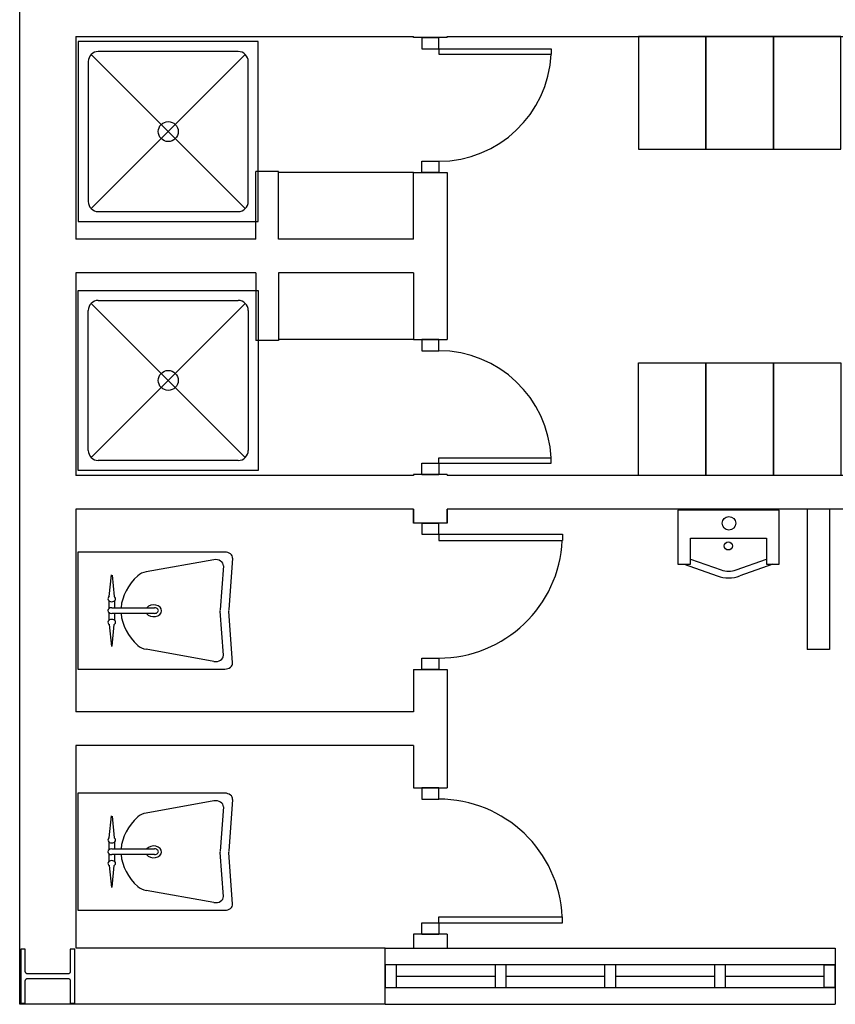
# Model space of a CAD drawing. Header units: millimetres. Extents: x -559 to 10735, y -2326 to 222.
# Tile 221 of 256: x 2275.02 to 2276.91, y -1740.42 to -1738.15. Entities that reach past the tile are written whole.
import ezdxf

# ---------------------------------------------------------------- set-up
doc = ezdxf.new("R2010")
doc.units = ezdxf.units.MM
doc.header["$LTSCALE"] = 4
doc.layers.add('Planta Baixa', color=251, linetype='Continuous')

# ---------------------------------------------------------------- blocks, each defined once
blk = doc.blocks.new('AUD18D1S-flat-45-flat-1')
at = {"color": 9}
for p, q in [((-0.075, 0), (0.075, 0)), ((0.075, -0.65), (-0.075, -0.65))]:
    blk.add_line(p, q, dxfattribs=at)
blk = doc.blocks.new('AUD19D1S-flat-45-flat-1')
at = {"color": 9}
for p, q in [((0, 0), (0, 0)), ((0, -0.65), (0, -0.65))]:
    blk.add_line(p, q, dxfattribs=at)
blk = doc.blocks.new('AUD37D1S-flat-117-flat-1')
at = {"color": 9}
for p, q in [((0.0375, 0), (-0.0375, 0)), ((-0.0375, 0), (-0.0375, -0.05)), ((0.0375, -0.05), (0.0375, 0)), ((-0.0375, -0.05), (0.0375, -0.05))]:
    blk.add_line(p, q, dxfattribs=at)
at = {"color": 9, "oblique": 22.6199, "width": 1.083333, "flags": 3}
for p in [(-0.0375, -0.05), (0, -0.05), (0.0375, -0.05)]:
    blk.add_attdef('JAMBPT', p, '', height=0.00588, rotation=326.3099, dxfattribs=at)
at = {"color": 9, "width": 0.666667, "flags": 3}
for p in [(0, -0.05), (0.0375, -0.05)]:
    blk.add_attdef('JAMBPT', p, '', height=0.0075, rotation=270, dxfattribs=at)
blk = doc.blocks.new('AUD37D1S-flat-116-flat-1')
at = {"color": 9}
for p, q in [((-0.0375, 0.05), (0.0375, 0.05)), ((-0.0375, 0), (-0.0375, 0.05)), ((0.0375, 0.05), (0.0375, 0)), ((0.0375, 0), (-0.0375, 0))]:
    blk.add_line(p, q, dxfattribs=at)
at = {"color": 9, "text_generation_flag": 4, "flags": 3}
for p, height, rotation, width in [((-0.0375, 0.05), 0.00588, 33.6901, 1.083333), ((0, 0.05), 0.0075, 90, 0.666667), ((0, 0.05), 0.00588, 33.6901, 1.083333), ((0.0375, 0.05), 0.0075, 90, 0.666667), ((0.0375, 0.05), 0.00588, 33.6901, 1.083333)]:
    blk.add_attdef('JAMBPT', p, '', height=height, rotation=rotation, dxfattribs=dict(at, width=width))
blk = doc.blocks.new('AUD41D1S-flat-30-flat-1')
at = {"color": 9}
for p, q in [((0.0375, 0.325), (-0.0375, 0.325)), ((-0.0375, -0.325), (0.0375, -0.325))]:
    blk.add_line(p, q, dxfattribs=at)
blk = doc.blocks.new('AUD30D1S-flat-10-flat-1')
at = {"color": 9}
for p, q in [((0, -0.275), (0, -0.2483)), ((0, -0.2483), (0.5498, -0.2483)), ((0.5498, -0.275), (0.5498, -0.2483)), ((0, -0.275), (0.5498, -0.275))]:
    blk.add_line(p, q, dxfattribs=at)
blk.add_ellipse((0, -0.275), major_axis=(-0.3888, 0.3888), ratio=1, start_param=3.975621, end_param=5.497787, dxfattribs=at)
blk = doc.blocks.new('A1064DA-flat-4-flat-1')
at = {"color": 9}
for p, q in [((0, -0.4), (0, 0.4)), ((0, 0.4), (0.8, 0.4)), ((0.8, 0.4), (0.8, -0.4)), ((0.0889, 0.3556), (0.7111, 0.3556)), ((0.0444, -0.3111), (0.0444, 0.3111)), ((0.7425, 0.3425), (0.0575, -0.3425)), ((0.0575, 0.3425), (0.7425, -0.3425)), ((0.7556, 0.3111), (0.7556, -0.3111)), ((0.7111, -0.3556), (0.0889, -0.3556)), ((0.8, -0.4), (0, -0.4))]:
    blk.add_line(p, q, dxfattribs=at)
for centre, major_axis, start_param, end_param in [((0.0889, 0.3111), (0.0314, -0.0314), 2.356194, 3.926992), ((0.7111, 0.3111), (0.0314, -0.0314), 0.785397, 2.356195), ((0.4, 0), (0.0314, -0.0314), 0.785398, 7.068583), ((0.0889, -0.3111), (-0.0314, -0.0314), -0.785399, 0.785399), ((0.7111, -0.3111), (-0.0314, -0.0314), 0.785397, 2.356195)]:
    blk.add_ellipse(centre, major_axis=major_axis, ratio=1, start_param=start_param, end_param=end_param, dxfattribs=at)
blk = doc.blocks.new('A1138DD-flat-2-flat-1')
at = {"color": 9}
for p, q in [((0, 0.26), (0, -0.26)), ((0.6534, 0.26), (0, 0.26)), ((0.6043, 0.2256), (0.3034, 0.1719)), ((0.6879, 0.2325), (0.6703, 0.003)), ((0.6467, 0.1988), (0.6317, 0.003)), ((0.1398, 0.0618), (0.1492, 0.159)), ((0.1524, 0.1576), (0.1615, 0.0618)), ((0.1389, 0.0091), (0.1389, 0.0429)), ((0.1507, 0.0127), (0.3408, 0.0127)), ((0.1625, 0.0429), (0.1625, 0.0127)), ((0.1389, -0.0429), (0.1389, -0.0091)), ((0.3408, -0.0127), (0.1507, -0.0127)), ((0.1625, -0.0127), (0.1625, -0.0429)), ((0.6467, -0.1988), (0.6317, -0.003)), ((0.6879, -0.2325), (0.6703, -0.003)), ((0.1398, -0.0618), (0.1492, -0.159)), ((0.1524, -0.1576), (0.1615, -0.0618)), ((0.6043, -0.2256), (0.3034, -0.1719)), ((0, -0.26), (0.6534, -0.26))]:
    blk.add_line(p, q, dxfattribs=at)
for centre, major_axis, start_param, end_param in [((0.6123, 0.2003), (0.0345, 0), -0.057781, 1.803372), ((0.6534, 0.234), (0.0345, 0), -0.057781, 1.570796), ((0.5115, 0), (0.3197, 0), 2.444575, 3.088713), ((0.3193, 0.1213), (-0.069, 0), -1.33822, -0.697017), ((0.1507, 0.052), (-0.0169, 0), -0.873805, 4.014592), ((0.1507, 0), (-0.0169, 0), -1.570796, 1.570796), ((0.3369, -0.0007), (-0.035, 0), 0.474851, 5.750777), ((0.3408, 0), (-0.0169, 0), 1.570796, 4.712389), ((0.7006, 0), (-0.069, 0), -0.057781, 0.057781), ((0.7392, 0), (-0.069, 0), -0.057781, 0.057781), ((0.1507, -0.052), (-0.0169, 0), 2.268617, 7.15699), ((0.5115, 0), (-0.3197, 0), 0.05288, 0.697017), ((0.3193, -0.1213), (0.069, 0), -2.444575, -1.803372), ((0.6123, -0.2003), (-0.0345, 0), 1.33822, 3.199374), ((0.6534, -0.234), (-0.0345, 0), 1.570796, 3.199374)]:
    blk.add_ellipse(centre, major_axis=major_axis, ratio=0.753623, start_param=start_param, end_param=end_param, dxfattribs=at)
blk = doc.blocks.new('A1163DA-flat-1-flat-1')
at = {"color": 9}
for p, q in [((-0.1687, -0.2173), (-0.0336, -0.2656)), ((0.0336, -0.2656), (0.1687, -0.2173)), ((-0.1969, -0.24), (-0.0504, -0.2923)), ((0.1969, -0.24), (0.0504, -0.2923))]:
    blk.add_line(p, q, dxfattribs=at)
blk.add_lwpolyline([(-0.225, 0), (-0.225, -0.24), (-0.1687, -0.24), (-0.1687, -0.1244), (0.1687, -0.1244), (0.1687, -0.24), (0.225, -0.24), (0.225, 0)], close=True, dxfattribs=at)
for centre, radius in [((0.0014, -0.0582), 0.03), ((-0.0011, -0.159), 0.018)]:
    blk.add_circle(centre, radius, dxfattribs=at)
for centre, radius in [((0, -0.151), 0.15), ((0, -0.1714), 0.1)]:
    blk.add_arc(centre, radius, 250.355, 289.645, dxfattribs=at)
blk = doc.blocks.new('A1095D1-flat-21-flat-1')
at = {"color": 9}
for p, q in [((-0.3, 0), (-0.3, -0.5)), ((0, 0), (-0.3, 0)), ((0, -0.5), (0, 0)), ((-0.3, -0.5), (0, -0.5))]:
    blk.add_line(p, q, dxfattribs=at)
blk = doc.blocks.new('A1095D1-flat-18-flat-1')
at = {"color": 9}
for p, q in [((-0.3, 0), (-0.3, -0.5)), ((0, 0), (-0.3, 0)), ((0, -0.5), (0, 0)), ((-0.3, -0.5), (0, -0.5))]:
    blk.add_line(p, q, dxfattribs=at)
blk = doc.blocks.new('A1095D1-flat-17-flat-1')
at = {"color": 9}
for p, q in [((-0.3, 0), (-0.3, -0.5)), ((0, 0), (-0.3, 0)), ((0, -0.5), (0, 0)), ((-0.3, -0.5), (0, -0.5))]:
    blk.add_line(p, q, dxfattribs=at)
blk = doc.blocks.new('A1138DD-flat-1-flat-1')
at = {"color": 9}
for p, q in [((0, 0.26), (0, -0.26)), ((0.6534, 0.26), (0, 0.26)), ((0.6043, 0.2256), (0.3034, 0.1719)), ((0.6879, 0.2325), (0.6703, 0.003)), ((0.6467, 0.1988), (0.6317, 0.003)), ((0.1398, 0.0618), (0.1492, 0.159)), ((0.1524, 0.1576), (0.1615, 0.0618)), ((0.1389, 0.0091), (0.1389, 0.0429)), ((0.1507, 0.0127), (0.3408, 0.0127)), ((0.1625, 0.0429), (0.1625, 0.0127)), ((0.1389, -0.0429), (0.1389, -0.0091)), ((0.3408, -0.0127), (0.1507, -0.0127)), ((0.1625, -0.0127), (0.1625, -0.0429)), ((0.6467, -0.1988), (0.6317, -0.003)), ((0.6879, -0.2325), (0.6703, -0.003)), ((0.1398, -0.0618), (0.1492, -0.159)), ((0.1524, -0.1576), (0.1615, -0.0618)), ((0.6043, -0.2256), (0.3034, -0.1719)), ((0, -0.26), (0.6534, -0.26))]:
    blk.add_line(p, q, dxfattribs=at)
for centre, major_axis, start_param, end_param in [((0.6123, 0.2003), (0.0345, 0), -0.057781, 1.803372), ((0.6534, 0.234), (0.0345, 0), -0.057781, 1.570796), ((0.5115, 0), (0.3197, 0), 2.444575, 3.088713), ((0.3193, 0.1213), (-0.069, 0), -1.33822, -0.697017), ((0.1507, 0.052), (-0.0169, 0), -0.873805, 4.014592), ((0.1507, 0), (-0.0169, 0), -1.570796, 1.570796), ((0.3369, -0.0007), (-0.035, 0), 0.474851, 5.750777), ((0.3408, 0), (-0.0169, 0), 1.570796, 4.712389), ((0.7006, 0), (-0.069, 0), -0.057781, 0.057781), ((0.7392, 0), (-0.069, 0), -0.057781, 0.057781), ((0.1507, -0.052), (-0.0169, 0), 2.268617, 7.15699), ((0.5115, 0), (-0.3197, 0), 0.05288, 0.697017), ((0.3193, -0.1213), (-0.069, 0), 0.697017, 1.33822), ((0.6123, -0.2003), (0.0345, 0), -1.803372, 0.057781), ((0.6534, -0.234), (-0.0345, 0), 1.570796, 3.199374)]:
    blk.add_ellipse(centre, major_axis=major_axis, ratio=0.753623, start_param=start_param, end_param=end_param, dxfattribs=at)
blk = doc.blocks.new('AUD18D1S-flat-40-flat-1')
at = {"color": 9}
for p, q in [((-0.075, 0), (0.075, 0)), ((0.075, -0.6), (-0.075, -0.6))]:
    blk.add_line(p, q, dxfattribs=at)
blk = doc.blocks.new('AUD19D1S-flat-40-flat-1')
at = {"color": 9}
for p, q in [((0, 0), (0, 0)), ((0, -0.6), (0, -0.6))]:
    blk.add_line(p, q, dxfattribs=at)
blk = doc.blocks.new('AUD37D1S-flat-104-flat-1')
at = {"color": 9}
for p, q in [((0.0375, 0), (-0.0375, 0)), ((-0.0375, 0), (-0.0375, -0.05)), ((0.0375, -0.05), (0.0375, 0)), ((-0.0375, -0.05), (0.0375, -0.05))]:
    blk.add_line(p, q, dxfattribs=at)
at = {"color": 9, "oblique": 22.6199, "width": 1.083333, "flags": 3}
for p in [(-0.0375, -0.05), (0, -0.05), (0.0375, -0.05)]:
    blk.add_attdef('JAMBPT', p, '', height=0.00588, rotation=326.3099, dxfattribs=at)
at = {"color": 9, "width": 0.666667, "flags": 3}
for p in [(0, -0.05), (0.0375, -0.05)]:
    blk.add_attdef('JAMBPT', p, '', height=0.0075, rotation=270, dxfattribs=at)
blk = doc.blocks.new('AUD37D1S-flat-103-flat-1')
at = {"color": 9}
for p, q in [((-0.0375, 0.05), (0.0375, 0.05)), ((-0.0375, 0), (-0.0375, 0.05)), ((0.0375, 0.05), (0.0375, 0)), ((0.0375, 0), (-0.0375, 0))]:
    blk.add_line(p, q, dxfattribs=at)
at = {"color": 9, "text_generation_flag": 4, "flags": 3}
for p, height, rotation, width in [((-0.0375, 0.05), 0.00588, 33.6901, 1.083333), ((0, 0.05), 0.0075, 90, 0.666667), ((0, 0.05), 0.00588, 33.6901, 1.083333), ((0.0375, 0.05), 0.0075, 90, 0.666667), ((0.0375, 0.05), 0.00588, 33.6901, 1.083333)]:
    blk.add_attdef('JAMBPT', p, '', height=height, rotation=rotation, dxfattribs=dict(at, width=width))
blk = doc.blocks.new('AUD41D1S-flat-26-flat-1')
at = {"color": 9}
for p, q in [((0.0375, 0.3), (-0.0375, 0.3)), ((-0.0375, -0.3), (0.0375, -0.3))]:
    blk.add_line(p, q, dxfattribs=at)
blk = doc.blocks.new('AUD30D1S-flat-9-flat-1')
at = {"color": 9}
for p, q in [((0, -0.25), (0, -0.2257)), ((0, -0.2257), (0.4999, -0.2257)), ((0, -0.25), (0.4999, -0.25)), ((0.4999, -0.25), (0.4999, -0.2257))]:
    blk.add_line(p, q, dxfattribs=at)
blk.add_ellipse((0, -0.25), major_axis=(-0.3535, 0.3535), ratio=1, start_param=3.975621, end_param=5.497787, dxfattribs=at)
blk = doc.blocks.new('AUD41D1S-flat-25-flat-1')
at = {"color": 9}
for p, q in [((-0.0375, 0.3), (0.0375, 0.3)), ((0.0375, -0.3), (-0.0375, -0.3))]:
    blk.add_line(p, q, dxfattribs=at)
blk = doc.blocks.new('AUD37D1S-flat-102-flat-1')
at = {"color": 9}
for p, q in [((0.0375, 0), (-0.0375, 0)), ((-0.0375, 0), (-0.0375, -0.05)), ((0.0375, -0.05), (0.0375, 0)), ((-0.0375, -0.05), (0.0375, -0.05))]:
    blk.add_line(p, q, dxfattribs=at)
at = {"color": 9, "oblique": 22.6199, "width": 1.083333, "flags": 3}
for p in [(-0.0375, -0.05), (0, -0.05), (0.0375, -0.05)]:
    blk.add_attdef('JAMBPT', p, '', height=0.00588, rotation=326.3099, dxfattribs=at)
at = {"color": 9, "width": 0.666667, "flags": 3}
for p in [(0, -0.05), (0.0375, -0.05)]:
    blk.add_attdef('JAMBPT', p, '', height=0.0075, rotation=270, dxfattribs=at)
blk = doc.blocks.new('AUD37D1S-flat-101-flat-1')
at = {"color": 9}
for p, q in [((-0.0375, 0.05), (0.0375, 0.05)), ((-0.0375, 0), (-0.0375, 0.05)), ((0.0375, 0.05), (0.0375, 0)), ((0.0375, 0), (-0.0375, 0))]:
    blk.add_line(p, q, dxfattribs=at)
at = {"color": 9, "text_generation_flag": 4, "flags": 3}
for p, height, rotation, width in [((-0.0375, 0.05), 0.00588, 33.6901, 1.083333), ((0, 0.05), 0.0075, 90, 0.666667), ((0, 0.05), 0.00588, 33.6901, 1.083333), ((0.0375, 0.05), 0.0075, 90, 0.666667), ((0.0375, 0.05), 0.00588, 33.6901, 1.083333)]:
    blk.add_attdef('JAMBPT', p, '', height=height, rotation=rotation, dxfattribs=dict(at, width=width))
blk = doc.blocks.new('AUD19D1S-flat-39-flat-1')
at = {"color": 9}
for p, q in [((0, 0.6), (0, 0.6)), ((0, 0), (0, 0))]:
    blk.add_line(p, q, dxfattribs=at)
blk = doc.blocks.new('AUD18D1S-flat-39-flat-1')
at = {"color": 9}
for p, q in [((0.075, 0.6), (-0.075, 0.6)), ((-0.075, 0), (0.075, 0))]:
    blk.add_line(p, q, dxfattribs=at)
blk = doc.blocks.new('A1064DA-flat-3-flat-1')
at = {"color": 9}
for p, q in [((0.8, 0.4), (0, 0.4)), ((0, 0.4), (0, -0.4)), ((0.8, -0.4), (0.8, 0.4)), ((0.7111, 0.3556), (0.0889, 0.3556)), ((0.0444, 0.3111), (0.0444, -0.3111)), ((0.7425, -0.3425), (0.0575, 0.3425)), ((0.0575, -0.3425), (0.7425, 0.3425)), ((0.7556, -0.3111), (0.7556, 0.3111)), ((0.0889, -0.3556), (0.7111, -0.3556)), ((0, -0.4), (0.8, -0.4))]:
    blk.add_line(p, q, dxfattribs=at)
for centre, major_axis, start_param, end_param in [((0.0889, 0.3111), (-0.0314, 0.0314), -0.785399, 0.785399), ((0.7111, 0.3111), (-0.0314, 0.0314), 3.92699, 5.497788), ((0.4, 0), (-0.0314, 0.0314), 3.926991, 10.210176), ((0.0889, -0.3111), (0.0314, 0.0314), 2.356194, 3.926992), ((0.7111, -0.3111), (0.0314, 0.0314), 3.92699, 5.497788)]:
    blk.add_ellipse(centre, major_axis=major_axis, ratio=1, start_param=start_param, end_param=end_param, dxfattribs=at)
blk = doc.blocks.new('AUD30D1S-flat-8-flat-1')
at = {"color": 9}
for p, q in [((0, 0.25), (0, 0.2257)), ((0, 0.25), (0.4999, 0.25)), ((0, 0.2257), (0.4999, 0.2257)), ((0.4999, 0.25), (0.4999, 0.2257))]:
    blk.add_line(p, q, dxfattribs=at)
blk.add_ellipse((0, 0.25), major_axis=(-0.3535, -0.3535), ratio=1, start_param=0.785398, end_param=2.307564, dxfattribs=at)
blk = doc.blocks.new('A1095D1-flat-16-flat-1')
at = {"color": 9}
for p, q in [((-0.3, 0), (-0.3, 0.5)), ((-0.3, 0.5), (0, 0.5)), ((0, 0.5), (0, 0)), ((0, 0), (-0.3, 0))]:
    blk.add_line(p, q, dxfattribs=at)
blk = doc.blocks.new('A1095D1-flat-15-flat-1')
at = {"color": 9}
for p, q in [((-0.3, 0), (-0.3, 0.5)), ((-0.3, 0.5), (0, 0.5)), ((0, 0.5), (0, 0)), ((0, 0), (-0.3, 0))]:
    blk.add_line(p, q, dxfattribs=at)
blk = doc.blocks.new('A1095D1-flat-14-flat-1')
at = {"color": 9}
for p, q in [((-0.3, 0), (-0.3, 0.5)), ((-0.3, 0.5), (0, 0.5)), ((0, 0.5), (0, 0)), ((0, 0), (-0.3, 0))]:
    blk.add_line(p, q, dxfattribs=at)
blk = doc.blocks.new('AUW01D3S-flat-10-flat-1')
at = {"color": 9}
for p, q in [((0, 0.125), (2, 0.125)), ((0, -0.125), (2, -0.125))]:
    blk.add_line(p, q, dxfattribs=at)
blk = doc.blocks.new('AUD18D1S-flat-20-flat-1')
at = {"color": 9}
for p, q in [((0, -0.125), (0, 0.125)), ((2, 0.125), (2, -0.125))]:
    blk.add_line(p, q, dxfattribs=at)
blk = doc.blocks.new('AUD19D1S-flat-20-flat-1')
at = {"color": 9}
for p, q in [((0, 0), (0, 0)), ((2, 0), (2, 0))]:
    blk.add_line(p, q, dxfattribs=at)
blk = doc.blocks.new('AUD37D1S-flat-58-flat-1')
at = {"color": 9}
for p, q in [((0, 0.05), (0, -0.05)), ((0.05, 0.05), (0, 0.05)), ((0.05, -0.05), (0.05, 0.05)), ((0, -0.05), (0.05, -0.05))]:
    blk.add_line(p, q, dxfattribs=at)
at = {"color": 9, "oblique": 36.8699, "width": 1.25, "flags": 3}
for p in [(0.05, 0.05), (0.05, 0), (0.05, -0.05)]:
    blk.add_attdef('JAMBPT', p, '', height=0.00632, rotation=63.4349, dxfattribs=at)
at = {"color": 9, "width": 0.5, "flags": 3}
for p in [(0.05, 0.05), (0.05, 0)]:
    blk.add_attdef('JAMBPT', p, '', height=0.01, dxfattribs=at)
blk = doc.blocks.new('AUD37D1S-flat-57-flat-1')
at = {"color": 9}
for p, q in [((-0.05, 0.05), (0, 0.05)), ((-0.05, -0.05), (-0.05, 0.05)), ((0, 0.05), (0, -0.05)), ((0, -0.05), (-0.05, -0.05))]:
    blk.add_line(p, q, dxfattribs=at)
at = {"color": 9, "text_generation_flag": 4, "flags": 3}
for p, height, rotation, width in [((-0.05, 0.05), 0.00632, 116.5651, 1.25), ((-0.05, 0.05), 0.01, 180, 0.5), ((-0.05, 0), 0.01, 180, 0.5), ((-0.05, 0), 0.00632, 116.5651, 1.25), ((-0.05, -0.05), 0.00632, 116.5651, 1.25)]:
    blk.add_attdef('JAMBPT', p, '', height=height, rotation=rotation, dxfattribs=dict(at, width=width))
blk = doc.blocks.new('AUD40D1S-flat-20-flat-1')
at = {"color": 9}
for p, q in [((-1, 0.05), (-1, -0.05)), ((1, 0.05), (-1, 0.05)), ((1, -0.05), (1, 0.05)), ((-1, -0.05), (1, -0.05))]:
    blk.add_line(p, q, dxfattribs=at)
blk = doc.blocks.new('AUD40D1S-flat-19-flat-1')
at = {"color": 9}
for p, q in [((-1, 0.05), (-1, -0.05)), ((1, 0.05), (-1, 0.05)), ((1, -0.05), (1, 0.05)), ((-1, -0.05), (1, -0.05))]:
    blk.add_line(p, q, dxfattribs=at)
blk = doc.blocks.new('AUD37D1S-flat-56-flat-1')
at = {"color": 9}
for p, q in [((0, 0.05), (0, -0.05)), ((0.05, 0.05), (0, 0.05)), ((0.05, -0.05), (0.05, 0.05)), ((0, -0.05), (0.05, -0.05))]:
    blk.add_line(p, q, dxfattribs=at)
at = {"color": 9, "oblique": 36.8699, "width": 1.25, "flags": 3}
for p in [(0.05, 0.05), (0.05, 0), (0.05, -0.05)]:
    blk.add_attdef('JAMBPT', p, '', height=0.00632, rotation=63.4349, dxfattribs=at)
at = {"color": 9, "width": 0.5, "flags": 3}
for p in [(0.05, 0.05), (0.05, 0)]:
    blk.add_attdef('JAMBPT', p, '', height=0.01, dxfattribs=at)
blk = doc.blocks.new('AUD37D1S-flat-55-flat-1')
at = {"color": 9}
for p, q in [((0, 0.05), (0, -0.05)), ((0.05, 0.05), (0, 0.05)), ((0.05, -0.05), (0.05, 0.05)), ((0, -0.05), (0.05, -0.05))]:
    blk.add_line(p, q, dxfattribs=at)
at = {"color": 9, "oblique": 36.8699, "width": 1.25, "flags": 3}
for p in [(0.05, 0.05), (0.05, 0), (0.05, -0.05)]:
    blk.add_attdef('JAMBPT', p, '', height=0.00632, rotation=63.4349, dxfattribs=at)
at = {"color": 9, "width": 0.5, "flags": 3}
for p in [(0.05, 0.05), (0.05, 0)]:
    blk.add_attdef('JAMBPT', p, '', height=0.01, dxfattribs=at)
blk = doc.blocks.new('AUD37D1S-flat-54-flat-1')
at = {"color": 9}
for p, q in [((0, 0.05), (0, -0.05)), ((0.05, 0.05), (0, 0.05)), ((0.05, -0.05), (0.05, 0.05)), ((0, -0.05), (0.05, -0.05))]:
    blk.add_line(p, q, dxfattribs=at)
at = {"color": 9, "oblique": 36.8699, "width": 1.25, "flags": 3}
for p in [(0.05, 0.05), (0.05, 0), (0.05, -0.05)]:
    blk.add_attdef('JAMBPT', p, '', height=0.00632, rotation=63.4349, dxfattribs=at)
at = {"color": 9, "width": 0.5, "flags": 3}
for p in [(0.05, 0.05), (0.05, 0)]:
    blk.add_attdef('JAMBPT', p, '', height=0.01, dxfattribs=at)
blk = doc.blocks.new('AUW01D1S-flat-26-flat-1')
at = {"color": 9}
blk.add_line((-0.21875, 0), (0.21875, 0), dxfattribs=at)
blk = doc.blocks.new('AUW01D1S-flat-25-flat-1')
at = {"color": 9}
blk.add_line((-0.21875, 0), (0.21875, 0), dxfattribs=at)
blk = doc.blocks.new('AUW01D1S-flat-24-flat-1')
at = {"color": 9}
blk.add_line((-0.21875, 0), (0.21875, 0), dxfattribs=at)
blk = doc.blocks.new('AUW01D1S-flat-23-flat-1')
at = {"color": 9}
blk.add_line((-0.21875, 0), (0.21875, 0), dxfattribs=at)
blk = doc.blocks.new('AUD18D1S-flat-1-flat-1')
at = {"color": 9}
for p, q in [((0.075, 0.65), (-0.075, 0.65)), ((-0.075, 0), (0.075, 0))]:
    blk.add_line(p, q, dxfattribs=at)
blk = doc.blocks.new('AUD19D1S-flat-1-flat-1')
at = {"color": 9}
for p, q in [((0, 0.65), (0, 0.65)), ((0, 0), (0, 0))]:
    blk.add_line(p, q, dxfattribs=at)
blk = doc.blocks.new('AUD37D1S-flat-2-flat-1')
at = {"color": 9}
for p, q in [((-0.0375, 0.05), (0.0375, 0.05)), ((-0.0375, 0), (-0.0375, 0.05)), ((0.0375, 0.05), (0.0375, 0)), ((0.0375, 0), (-0.0375, 0))]:
    blk.add_line(p, q, dxfattribs=at)
at = {"color": 9, "text_generation_flag": 4, "flags": 3}
for p, height, rotation, width in [((-0.0375, 0.05), 0.00588, 33.6901, 1.083333), ((0, 0.05), 0.0075, 90, 0.666667), ((0, 0.05), 0.00588, 33.6901, 1.083333), ((0.0375, 0.05), 0.0075, 90, 0.666667), ((0.0375, 0.05), 0.00588, 33.6901, 1.083333)]:
    blk.add_attdef('JAMBPT', p, '', height=height, rotation=rotation, dxfattribs=dict(at, width=width))
blk = doc.blocks.new('AUD37D1S-flat-1-flat-1')
at = {"color": 9}
for p, q in [((0.0375, 0), (-0.0375, 0)), ((-0.0375, 0), (-0.0375, -0.05)), ((0.0375, -0.05), (0.0375, 0)), ((-0.0375, -0.05), (0.0375, -0.05))]:
    blk.add_line(p, q, dxfattribs=at)
at = {"color": 9, "oblique": 22.6199, "width": 1.083333, "flags": 3}
for p in [(-0.0375, -0.05), (0, -0.05), (0.0375, -0.05)]:
    blk.add_attdef('JAMBPT', p, '', height=0.00588, rotation=326.3099, dxfattribs=at)
at = {"color": 9, "width": 0.666667, "flags": 3}
for p in [(0, -0.05), (0.0375, -0.05)]:
    blk.add_attdef('JAMBPT', p, '', height=0.0075, rotation=270, dxfattribs=at)
blk = doc.blocks.new('AUD41D1S-flat-1-flat-1')
at = {"color": 9}
for p, q in [((-0.0375, 0.325), (0.0375, 0.325)), ((0.0375, -0.325), (-0.0375, -0.325))]:
    blk.add_line(p, q, dxfattribs=at)
blk = doc.blocks.new('AUD30D1S-flat-1-flat-1')
at = {"color": 9}
for p, q in [((0, 0.275), (0, 0.2483)), ((0, 0.275), (0.5498, 0.275)), ((0.5498, 0.275), (0.5498, 0.2483)), ((0, 0.2483), (0.5498, 0.2483))]:
    blk.add_line(p, q, dxfattribs=at)
blk.add_ellipse((0, 0.275), major_axis=(-0.3888, -0.3888), ratio=1, start_param=0.785398, end_param=2.307564, dxfattribs=at)

msp = doc.modelspace()

# ---------------------------------------------------------------- linework, layer by layer
at = {"layer": 'Planta Baixa'}
for p, q in [((2275.0247, -1740.4182), (2275.0247, -1737.6915)), ((2275.1545, -1738.1849), (2275.1545, -1738.6523)), ((2275.1545, -1738.1849), (2275.9336, -1738.1849)), ((2275.9336, -1738.187), (2275.9336, -1738.1849)), ((2276.0115, -1738.1849), (2278.011, -1738.1849)), ((2276.0115, -1738.187), (2276.0115, -1738.1849)), ((2275.622, -1738.4965), (2275.57, -1738.4965)), ((2275.57, -1738.6523), (2275.57, -1738.4965)), ((2275.622, -1738.6523), (2275.622, -1738.4965)), ((2275.9336, -1738.4986), (2275.622, -1738.4986)), ((2275.9336, -1738.6523), (2275.9336, -1738.4986)), ((2276.0115, -1738.4986), (2276.0115, -1738.884)), ((2275.57, -1738.6523), (2275.1545, -1738.6523)), ((2275.9336, -1738.6523), (2275.622, -1738.6523)), ((2275.57, -1738.7302), (2275.1545, -1738.7302)), ((2275.1545, -1738.7302), (2275.1545, -1739.1977)), ((2275.57, -1738.7302), (2275.57, -1738.886)), ((2275.9336, -1738.7302), (2275.622, -1738.7302)), ((2275.622, -1738.7302), (2275.622, -1738.886)), ((2275.9336, -1738.7302), (2275.9336, -1738.884)), ((2275.622, -1738.886), (2275.57, -1738.886)), ((2275.9336, -1738.884), (2275.622, -1738.884)), ((2275.9336, -1739.1977), (2275.1545, -1739.1977)), ((2275.9336, -1739.1956), (2275.9336, -1739.1977)), ((2276.0115, -1739.1956), (2276.0115, -1739.1977)), ((2277.5827, -1739.1977), (2276.0115, -1739.1977)), ((2275.9336, -1739.2756), (2275.1545, -1739.2756)), ((2275.1545, -1739.2756), (2275.1545, -1739.743)), ((2275.9336, -1739.2756), (2275.9336, -1739.3076)), ((2275.9336, -1739.3076), (2275.9336, -1739.2756)), ((2276.0115, -1739.2756), (2276.0115, -1739.3076)), ((2277.4268, -1739.2756), (2276.0115, -1739.2756)), ((2276.0115, -1739.3076), (2276.0115, -1739.2756)), ((2276.8423, -1739.2756), (2276.8423, -1739.5992)), ((2276.8943, -1739.2756), (2276.8943, -1739.5992)), ((2276.8943, -1739.5992), (2276.8423, -1739.5992)), ((2275.9336, -1739.6452), (2275.9336, -1739.743)), ((2276.0115, -1739.6452), (2276.0115, -1739.9187)), ((2275.9336, -1739.743), (2275.1545, -1739.743)), ((2275.9336, -1739.8209), (2275.1545, -1739.8209)), ((2275.1545, -1739.8209), (2275.1545, -1740.2883)), ((2275.9336, -1739.8209), (2275.9336, -1739.9187)), ((2275.9336, -1740.2563), (2275.9336, -1740.2883)), ((2276.0115, -1740.2563), (2276.0115, -1740.2883)), ((2275.8687, -1740.2883), (2275.1545, -1740.2883)), ((2275.8687, -1740.4182), (2275.0247, -1740.4182))]:
    msp.add_line(p, q, dxfattribs=at)
msp.add_lwpolyline([(2275.1519, -1740.2909), (2275.1416, -1740.2909), (2275.1416, -1740.3428, -0.414214), (2275.1364, -1740.348), (2275.0429, -1740.348, -0.414214), (2275.0377, -1740.3428), (2275.0377, -1740.2909), (2275.0273, -1740.2909), (2275.0273, -1740.4156), (2275.0377, -1740.4156), (2275.0377, -1740.3636, -0.414214), (2275.0429, -1740.3584), (2275.1364, -1740.3584, -0.414214), (2275.1416, -1740.3636), (2275.1416, -1740.4156), (2275.1519, -1740.4156)], format="xyb", close=True, dxfattribs=at)

# ---------------------------------------------------------------- block references
at = {"layer": 'Planta Baixa', "xscale": 0.5193635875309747, "yscale": 0.5193635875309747, "zscale": 0.5193635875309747}
for name, p in [('A1064DA-flat-3-flat-1', (2275.1599, -1738.4041)), ('AUD18D1S-flat-39-flat-1', (2275.9725, -1738.4986)), ('AUD41D1S-flat-25-flat-1', (2275.9725, -1738.3428)), ('AUD37D1S-flat-102-flat-1', (2275.9725, -1738.187)), ('AUD19D1S-flat-39-flat-1', (2275.9725, -1738.4986)), ('A1095D1-flat-17-flat-1', (2276.6088, -1738.1849)), ('A1095D1-flat-18-flat-1', (2276.7646, -1738.1849)), ('A1095D1-flat-21-flat-1', (2276.9204, -1738.1849)), ('AUD30D1S-flat-8-flat-1', (2275.992, -1738.3428)), ('AUD37D1S-flat-101-flat-1', (2275.9725, -1738.4986)), ('A1064DA-flat-4-flat-1', (2275.1599, -1738.9784)), ('AUD18D1S-flat-40-flat-1', (2275.9725, -1738.884)), ('AUD37D1S-flat-104-flat-1', (2275.9725, -1738.884)), ('AUD41D1S-flat-26-flat-1', (2275.9725, -1739.0398)), ('AUD19D1S-flat-40-flat-1', (2275.9725, -1738.884)), ('AUD30D1S-flat-9-flat-1', (2275.992, -1739.0398)), ('A1095D1-flat-16-flat-1', (2276.6088, -1739.1977)), ('A1095D1-flat-15-flat-1', (2276.7646, -1739.1977)), ('A1095D1-flat-14-flat-1', (2276.9204, -1739.1977)), ('AUD37D1S-flat-103-flat-1', (2275.9725, -1739.1956)), ('A1163DA-flat-1-flat-1', (2276.6611, -1739.2778)), ('AUD18D1S-flat-1-flat-1', (2275.9725, -1739.6452)), ('AUD37D1S-flat-1-flat-1', (2275.9725, -1739.3076)), ('AUD41D1S-flat-1-flat-1', (2275.9725, -1739.4764)), ('AUD19D1S-flat-1-flat-1', (2275.9725, -1739.6452)), ('AUD30D1S-flat-1-flat-1', (2275.992, -1739.4764)), ('A1138DD-flat-2-flat-1', (2275.159, -1739.5095)), ('AUD37D1S-flat-2-flat-1', (2275.9725, -1739.6452)), ('AUD18D1S-flat-45-flat-1', (2275.9725, -1739.9187)), ('AUD37D1S-flat-117-flat-1', (2275.9725, -1739.9187)), ('AUD41D1S-flat-30-flat-1', (2275.9725, -1740.0875)), ('AUD19D1S-flat-45-flat-1', (2275.9725, -1739.9187)), ('A1138DD-flat-1-flat-1', (2275.159, -1740.066)), ('AUD30D1S-flat-10-flat-1', (2275.992, -1740.0875)), ('AUD37D1S-flat-116-flat-1', (2275.9725, -1740.2563)), ('AUW01D3S-flat-10-flat-1', (2275.8687, -1740.3532)), ('AUD18D1S-flat-20-flat-1', (2275.8687, -1740.3532)), ('AUD37D1S-flat-58-flat-1', (2275.8687, -1740.3532)), ('AUD40D1S-flat-20-flat-1', (2276.388, -1740.3532)), ('AUD40D1S-flat-19-flat-1', (2276.388, -1740.3532)), ('AUD37D1S-flat-56-flat-1', (2276.1219, -1740.3532)), ('AUD37D1S-flat-55-flat-1', (2276.375, -1740.3532)), ('AUD37D1S-flat-54-flat-1', (2276.6282, -1740.3532)), ('AUD37D1S-flat-57-flat-1', (2276.9074, -1740.3532)), ('AUD19D1S-flat-20-flat-1', (2275.8687, -1740.3532)), ('AUW01D1S-flat-26-flat-1', (2276.0082, -1740.3532)), ('AUW01D1S-flat-25-flat-1', (2276.2614, -1740.3532)), ('AUW01D1S-flat-24-flat-1', (2276.5146, -1740.3532)), ('AUW01D1S-flat-23-flat-1', (2276.7678, -1740.3532))]:
    msp.add_blockref(name, p, dxfattribs=at)

doc.saveas('drawing.dxf')
